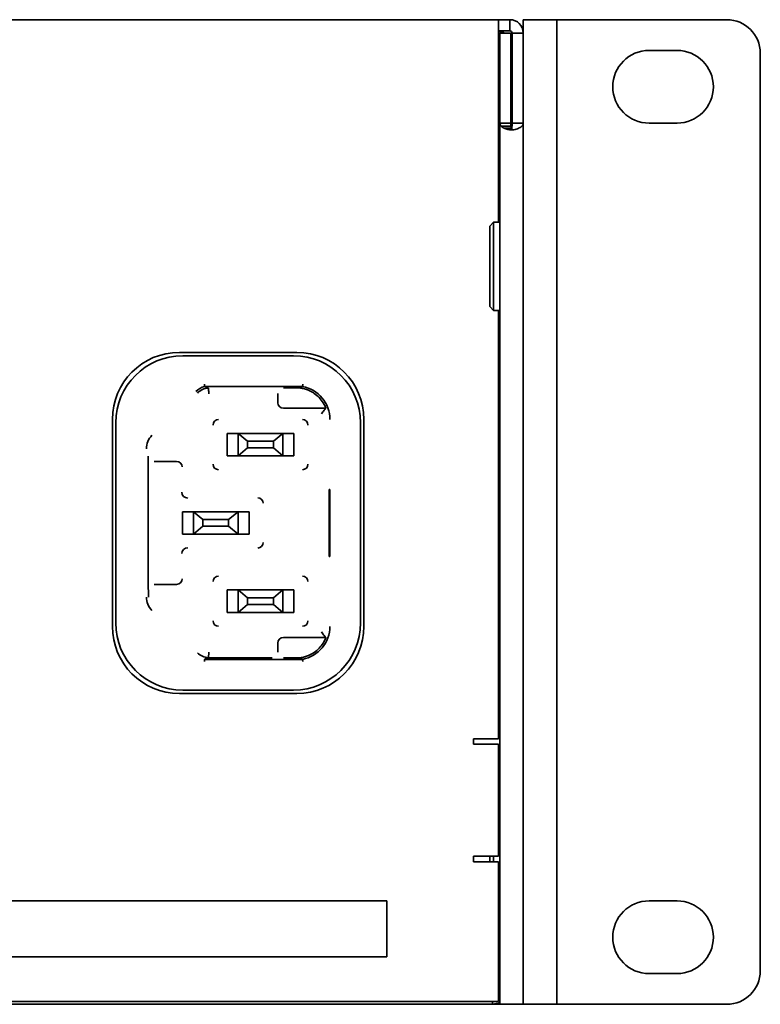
# Model space of a CAD drawing. Header units: millimetres. Extents: x -84 to 806, y -145 to 511.
# Tile 37 of 43: x 764 to 786, y 254 to 283. Entities that reach past the tile are written whole.
import ezdxf

# ---------------------------------------------------------------- set-up
doc = ezdxf.new("R2010")
doc.units = ezdxf.units.MM

msp = doc.modelspace()

# ---------------------------------------------------------------- linework, layer by layer
at = {"color": 7, "linetype": 'Continuous', "lineweight": 35}
for p, q in [((632.2702, 283.1125), (778.1368, 283.1125)), ((777.8035, 283.1069), (778.1368, 283.1069)), ((777.8035, 282.7125), (777.8035, 283.1069)), ((778.1368, 283.1069), (778.1368, 283.1125)), ((778.1368, 282.7782), (778.1368, 283.1069)), ((778.5368, 282.7125), (778.5368, 283.1125)), ((778.5368, 283.1125), (779.5368, 283.1125)), ((779.5368, 283.1125), (779.5368, 282.1125)), ((779.7824, 283.1125), (779.5368, 283.1125)), ((784.6035, 283.1125), (779.7824, 283.1125)), ((777.8035, 282.7782), (778.1368, 282.7782)), ((777.8035, 282.7458), (777.8368, 282.7458)), ((777.8035, 277.0791), (777.8035, 282.7125)), ((777.8368, 282.7125), (777.8368, 280.0278)), ((777.8368, 282.7125), (778.1702, 282.7125)), ((778.1702, 282.7125), (778.1702, 280.0278)), ((778.2035, 282.7125), (778.5368, 282.7125)), ((778.2035, 282.7125), (778.2035, 280.0278)), ((778.5368, 282.7125), (778.5368, 280.0278)), ((779.5368, 282.1125), (779.5368, 254.7625)), ((782.2868, 282.1958), (783.1202, 282.1958)), ((785.6035, 282.1125), (785.6035, 254.7625)), ((777.8035, 280.9125), (777.8368, 280.9125)), ((777.8368, 280.5208), (777.8035, 280.5208)), ((778.2035, 280.5208), (778.1702, 280.5208)), ((777.8368, 280.0278), (777.8368, 253.7625)), ((777.8368, 280.0278), (777.8647, 280.0278)), ((778.1702, 280.0278), (777.8647, 280.0278)), ((778.2035, 280.0278), (778.5213, 280.0278)), ((778.5213, 280.0278), (778.5368, 280.0278)), ((778.5368, 280.0278), (778.5368, 253.7625)), ((783.1202, 280.0291), (782.2868, 280.0291)), ((778.172, 279.9403), (777.8748, 279.9403)), ((778.1763, 279.878), (777.9654, 279.878)), ((778.1816, 279.8399), (778.0776, 279.8399)), ((778.1855, 279.8297), (778.1816, 279.8399)), ((777.8035, 277.8875), (777.8368, 277.8875)), ((777.6535, 277.0791), (777.5368, 276.9625)), ((777.8368, 277.0791), (777.6535, 277.0791)), ((777.6535, 277.0791), (777.6535, 274.4458)), ((777.5368, 274.5625), (777.5368, 276.9625)), ((778.5377, 275.0116), (778.5368, 275.0116)), ((778.5377, 274.7456), (778.5377, 275.0116)), ((778.5377, 274.7456), (778.5368, 274.7456)), ((778.5377, 273.8465), (778.5377, 274.7456)), ((777.5368, 274.5625), (777.6535, 274.4458)), ((777.6535, 274.4458), (777.8368, 274.4458)), ((777.8035, 261.6791), (777.8035, 274.4458)), ((778.5377, 273.8465), (778.5368, 273.8465)), ((778.5377, 273.2134), (778.5377, 273.8465)), ((777.8035, 273.4141), (777.8368, 273.4141)), ((768.2868, 273.1958), (771.7868, 273.1958)), ((771.6868, 273.0958), (768.3868, 273.0958)), ((778.5377, 273.2134), (778.5368, 273.2134)), ((771.9568, 272.1794), (769.0372, 272.1794)), ((771.3868, 272.1381), (771.8471, 272.1381)), ((771.2202, 271.969), (771.2202, 271.6958)), ((771.3868, 271.5291), (772.6513, 271.5291)), ((766.2868, 265.0291), (766.2868, 271.1958)), ((773.7868, 271.1958), (773.7868, 265.0291)), ((766.3868, 271.0958), (766.3868, 265.1291)), ((773.6868, 265.1291), (773.6868, 271.0958)), ((769.7118, 270.7791), (769.7118, 270.1125)), ((769.7118, 270.7791), (769.9702, 270.7791)), ((769.9702, 270.7791), (770.0368, 270.7791)), ((770.0368, 270.7791), (771.3702, 270.7791)), ((770.3202, 270.5458), (770.0368, 270.7791)), ((770.0368, 270.7791), (770.0368, 270.1125)), ((771.3702, 270.7791), (771.0868, 270.5458)), ((771.3702, 270.1125), (771.3702, 270.7791)), ((771.3702, 270.7791), (771.4368, 270.7791)), ((771.4368, 270.7791), (771.6952, 270.7791)), ((771.6952, 270.1125), (771.6952, 270.7791)), ((770.0368, 270.1125), (770.3202, 270.3458)), ((771.0868, 270.5458), (770.3202, 270.5458)), ((770.3202, 270.3458), (770.3202, 270.5458)), ((770.3202, 270.3458), (771.0868, 270.3458)), ((771.0868, 270.3458), (771.0868, 270.5458)), ((771.0868, 270.3458), (771.3702, 270.1125)), ((777.8368, 270.5791), (777.8035, 270.5791)), ((769.7118, 270.1125), (769.9702, 270.1125)), ((770.0368, 270.1125), (769.9702, 270.1125)), ((770.0368, 270.1125), (771.3702, 270.1125)), ((771.4368, 270.1125), (771.3702, 270.1125)), ((771.6952, 270.1125), (771.4368, 270.1125)), ((777.8035, 270.2625), (777.8368, 270.2625)), ((767.356, 266.3917), (767.356, 269.8332)), ((768.2035, 269.9445), (767.5345, 269.9445)), ((777.8368, 269.7541), (777.8035, 269.7541)), ((772.7518, 269.1125), (772.7673, 269.1125)), ((772.7518, 267.1125), (772.7518, 269.1125)), ((772.7673, 269.1125), (772.7673, 267.1125)), ((768.3785, 268.4458), (768.3785, 267.7791)), ((768.3785, 268.4458), (768.6368, 268.4458)), ((768.6368, 268.4458), (768.7035, 268.4458)), ((768.9868, 268.2125), (768.7035, 268.4458)), ((770.0368, 268.4458), (768.7035, 268.4458)), ((768.7035, 268.4458), (768.7035, 267.7791)), ((770.0368, 268.4458), (769.7535, 268.2125)), ((770.0368, 267.7791), (770.0368, 268.4458)), ((770.0368, 268.4458), (770.1035, 268.4458)), ((770.3618, 268.4458), (770.1035, 268.4458)), ((770.3618, 267.7791), (770.3618, 268.4458)), ((768.7035, 267.7791), (768.9868, 268.0125)), ((769.7535, 268.2125), (768.9868, 268.2125)), ((768.9868, 268.2125), (768.9868, 268.0125)), ((768.9868, 268.0125), (769.7535, 268.0125)), ((769.7535, 268.2125), (769.7535, 268.0125)), ((769.7535, 268.0125), (770.0368, 267.7791)), ((768.6368, 267.7791), (768.3785, 267.7791)), ((768.7035, 267.7791), (768.6368, 267.7791)), ((770.0368, 267.7791), (768.7035, 267.7791)), ((770.1035, 267.7791), (770.0368, 267.7791)), ((770.3618, 267.7791), (770.1035, 267.7791)), ((772.7673, 267.1125), (772.7518, 267.1125)), ((777.8035, 267.1208), (777.8368, 267.1208)), ((767.5345, 266.2804), (768.2035, 266.2804)), ((767.3685, 265.9029), (767.3685, 266.1139)), ((769.7118, 266.1125), (769.7118, 265.4458)), ((769.7118, 266.1125), (769.9702, 266.1125)), ((769.9702, 266.1125), (770.0368, 266.1125)), ((770.0368, 266.1125), (770.0368, 265.4458)), ((770.3202, 265.8791), (770.0368, 266.1125)), ((770.0368, 266.1125), (771.3702, 266.1125)), ((771.3702, 266.1125), (771.0868, 265.8791)), ((771.3702, 265.4458), (771.3702, 266.1125)), ((771.3702, 266.1125), (771.4368, 266.1125)), ((771.4368, 266.1125), (771.6952, 266.1125)), ((771.6952, 265.4458), (771.6952, 266.1125)), ((770.0368, 265.4458), (770.3202, 265.6791)), ((770.3202, 265.6791), (770.3202, 265.8791)), ((771.0868, 265.8791), (770.3202, 265.8791)), ((770.3202, 265.6791), (771.0868, 265.6791)), ((771.0868, 265.6791), (771.0868, 265.8791)), ((771.0868, 265.6791), (771.3702, 265.4458)), ((769.7118, 265.4458), (769.9702, 265.4458)), ((770.0368, 265.4458), (769.9702, 265.4458)), ((770.0368, 265.4458), (771.3702, 265.4458)), ((771.4368, 265.4458), (771.3702, 265.4458)), ((771.6952, 265.4458), (771.4368, 265.4458)), ((771.2202, 264.5291), (771.2202, 264.256)), ((772.6513, 264.6958), (771.3868, 264.6958)), ((769.0372, 264.0455), (771.9568, 264.0455)), ((771.0535, 264.0945), (769.1564, 264.0945)), ((771.8471, 264.0868), (771.3868, 264.0868)), ((771.7868, 263.0291), (768.2868, 263.0291)), ((768.3868, 263.1291), (771.6868, 263.1291)), ((778.5377, 263.0274), (778.5368, 263.0274)), ((778.5377, 262.6799), (778.5377, 263.0274)), ((777.8368, 262.8108), (777.8035, 262.8108)), ((778.5377, 262.6799), (778.5368, 262.6799)), ((778.5377, 261.7649), (778.5377, 262.6799)), ((777.8035, 261.6791), (777.058, 261.6791)), ((777.058, 261.6791), (777.058, 261.5125)), ((777.058, 261.5125), (777.2246, 261.5125)), ((777.2246, 261.5125), (777.8035, 261.5125)), ((777.8035, 258.1791), (777.8035, 261.5125)), ((778.5377, 261.7649), (778.5368, 261.7649)), ((778.5377, 261.1975), (778.5377, 261.7649)), ((777.8035, 261.4141), (777.8368, 261.4141)), ((778.5377, 261.1975), (778.5368, 261.1975)), ((777.8035, 260.6125), (777.8368, 260.6125)), ((777.8368, 260.2625), (777.8035, 260.2625)), ((777.8035, 259.2625), (777.8368, 259.2625)), ((777.8368, 258.9875), (777.8035, 258.9875)), ((777.058, 258.1791), (777.058, 258.0125)), ((777.2246, 258.1791), (777.058, 258.1791)), ((777.058, 258.0125), (777.8035, 258.0125)), ((777.8035, 258.1791), (777.2246, 258.1791)), ((777.5368, 258.0125), (777.5368, 258.1791)), ((777.6535, 258.1791), (777.6535, 258.0125)), ((777.8035, 253.8458), (777.8035, 258.0125)), ((777.8368, 257.2291), (777.8035, 257.2291)), ((756.8045, 256.8458), (774.4712, 256.8458)), ((774.4712, 256.8458), (774.4712, 255.1791)), ((782.2868, 256.8458), (783.1202, 256.8458)), ((777.8368, 256.0958), (777.8035, 256.0958)), ((774.4712, 255.1791), (756.8045, 255.1791)), ((779.5368, 254.7625), (779.5368, 253.7625)), ((783.1202, 254.6791), (782.2868, 254.6791)), ((777.8035, 254.3413), (777.8368, 254.3413)), ((777.8368, 254.2254), (777.8035, 254.1756)), ((777.8035, 253.8458), (632.6035, 253.8458)), ((777.6246, 253.7625), (632.7824, 253.7625)), ((777.6246, 253.7625), (777.6246, 253.8458)), ((777.8368, 253.8047), (777.6246, 253.7625)), ((777.8368, 253.7625), (777.6246, 253.7625)), ((777.8368, 253.7625), (778.5368, 253.7625)), ((779.5368, 253.7625), (778.5368, 253.7625)), ((779.7824, 253.7625), (779.5368, 253.7625)), ((784.6035, 253.7625), (779.7824, 253.7625))]:
    msp.add_line(p, q, dxfattribs=at)
for centre, radius, start, end in [((778.1368, 282.7125), 0.4, 0, 90), ((784.6035, 282.1125), 1, 0, 90), ((777.8368, 282.4125), 0.3333, 64.15807, 90), ((778.1368, 282.7125), 0.0667, 0, 90), ((782.2868, 281.1125), 1.0833, 90, 270), ((783.1202, 281.1125), 1.0833, 270, 90), ((768.2868, 271.1958), 2, 90, 180), ((768.3868, 271.0958), 2, 90, 180), ((771.6868, 271.0958), 2, 0, 90), ((771.7868, 271.1958), 2, 0, 90), ((769.1773, 271.6291), 0.5678, 104.2794, 135), ((769.1773, 271.6291), 0.5017, 92.37938, 135), ((771.7702, 271.1958), 1.0012, 0, 79.25816), ((771.7702, 271.1958), 0.9438, 31.99036, 55.27158), ((771.3868, 271.6958), 0.1667, 180, 270), ((769.4535, 271.0291), 0.1654, 90, 180), ((771.9535, 271.0291), 0.1654, 0, 90), ((767.8702, 270.322), 0.5678, 135, 180), ((768.2035, 269.7791), 0.1654, 0, 90), ((769.4535, 269.8625), 0.1654, 180, 270), ((771.9535, 269.8625), 0.1654, 270, 0), ((768.5368, 269.0291), 0.1776, 180, 270), ((770.6202, 268.6958), 0.1654, 0, 90), ((770.6202, 267.5291), 0.1654, 270, 360), ((768.5368, 267.1958), 0.1776, 90, 180), ((769.4535, 266.3625), 0.1654, 90, 180), ((771.9535, 266.3625), 0.1654, 0, 90), ((768.2035, 266.4458), 0.1654, 270, 0), ((767.8702, 265.9029), 0.5678, 180, 225), ((768.3868, 265.1291), 2, 180, 270), ((769.4535, 265.1958), 0.1654, 180, 270), ((771.6868, 265.1291), 2, 270, 0), ((771.9535, 265.1958), 0.1654, 270, 0), ((768.2868, 265.0291), 2, 180, 270), ((771.7868, 265.0291), 2, 270, 0), ((771.7702, 265.0291), 1.0012, 280.74184, 0), ((771.3868, 264.5291), 0.1667, 90, 180), ((771.7702, 265.0291), 0.9438, 304.72842, 328.00964), ((769.1773, 264.5958), 0.5017, 225, 267.61984), ((782.2868, 255.7625), 1.0833, 90, 270), ((783.1202, 255.7625), 1.0833, 270, 90), ((784.6035, 254.7625), 1, 270, 0)]:
    msp.add_arc(centre, radius, start, end, dxfattribs=at)
for points in [[(777.8748, 279.9403), (777.8499, 279.9696), (777.8368, 279.9986), (777.8368, 280.0278)], [(778.172, 279.9403), (778.1708, 279.9695), (778.1702, 279.9986), (778.1702, 280.0278)], [(777.9654, 279.878), (777.9278, 279.8988), (777.8968, 279.9195), (777.8748, 279.9403)], [(778.0776, 279.8399), (778.0369, 279.8526), (777.9986, 279.8653), (777.9654, 279.878)], [(778.1876, 279.8263), (778.1503, 279.8308), (778.113, 279.8353), (778.0776, 279.8399)], [(778.1763, 279.878), (778.1745, 279.8988), (778.173, 279.9196), (778.172, 279.9403)], [(778.1816, 279.8399), (778.1797, 279.8526), (778.1779, 279.8653), (778.1763, 279.878)], [(767.356, 269.8332), (767.356, 269.8767), (767.3561, 269.9186), (767.3563, 269.9569)], [(767.3563, 266.2681), (767.3561, 266.3063), (767.356, 266.3481), (767.356, 266.3917)]]:
    msp.add_open_spline(points, degree=3, dxfattribs=at)
for points, knots in [([(778.2035, 280.0278), (778.2035, 280.0167), (778.2034, 280.0056), (778.2032, 279.9946), (778.2031, 279.9835), (778.2028, 279.9724), (778.2024, 279.9614), (778.2017, 279.9388), (778.2005, 279.9163), (778.1986, 279.8938), (778.1976, 279.8825), (778.1965, 279.8711), (778.195, 279.8599), (778.1945, 279.8558), (778.1939, 279.8518), (778.1932, 279.8477), (778.1928, 279.8451), (778.1923, 279.8425), (778.1918, 279.8398), (778.1914, 279.8381), (778.1911, 279.8364), (778.1906, 279.8347), (778.1904, 279.8336), (778.1901, 279.8325), (778.1897, 279.8314), (778.1895, 279.8307), (778.1892, 279.83), (778.189, 279.8293), (778.1888, 279.8289), (778.1886, 279.8284), (778.1884, 279.828), (778.1881, 279.8275), (778.1879, 279.8271), (778.1875, 279.8267), (778.1874, 279.8266), (778.1873, 279.8265), (778.1871, 279.8264), (778.1871, 279.8264), (778.187, 279.8263), (778.1869, 279.8263)], [0, 0, 0, 0, 0.00010000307, 0.00010000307, 0.00010000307, 0.00020000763, 0.00020000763, 0.00020000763, 0.00040401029, 0.00040401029, 0.00040401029, 0.00050657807, 0.00050657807, 0.00050657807, 0.00054345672, 0.00054345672, 0.00054345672, 0.00056760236, 0.00056760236, 0.00056760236, 0.00058337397, 0.00058337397, 0.00058337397, 0.00059366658, 0.00059366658, 0.00059366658, 0.00060038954, 0.00060038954, 0.00060038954, 0.00060479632, 0.00060479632, 0.00060479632, 0.00060924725, 0.00060924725, 0.00060924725, 0.00061073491, 0.00061073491, 0.00061073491, 0.00061162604, 0.00061162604, 0.00061162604, 0.00061162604]), ([(778.5368, 280.0278), (778.5368, 280.0039), (778.5287, 279.9809), (778.4966, 279.9375), (778.4724, 279.9169), (778.4257, 279.8891), (778.4086, 279.8804), (778.3709, 279.8641), (778.3502, 279.8565), (778.2856, 279.8369), (778.2373, 279.8269), (778.1876, 279.8263)], [0, 0, 0, 0, 0.25, 0.25, 0.5, 0.5, 0.625, 0.625, 0.75, 0.75, 1, 1, 1, 1]), ([(769.0372, 272.1794), (769.0372, 272.1796), (769.0363, 272.1869), (769.0332, 272.2115), (769.0311, 272.2289), (769.0291, 272.2461)], [0, 0, 0, 0, 0.5, 0.5, 1, 1, 1, 1]), ([(769.0372, 272.1794), (769.0498, 272.1712), (769.0633, 272.1631), (769.0878, 272.1508), (769.0967, 272.1467), (769.113, 272.1406), (769.1189, 272.1385), (769.1297, 272.1355), (769.1337, 272.1345), (769.143, 272.1324), (769.1478, 272.1314), (769.1564, 272.1304)], [0, 0, 0, 0, 0.5, 0.5, 0.75, 0.75, 0.875, 0.875, 0.9375, 0.9375, 1, 1, 1, 1]), ([(769.1564, 272.1304), (769.1565, 272.13), (769.1568, 272.1118), (769.1582, 272.0504), (769.1592, 272.0069), (769.1603, 271.9637)], [0, 0, 0, 0, 0.5, 0.5, 1, 1, 1, 1]), ([(772.3078, 271.9715), (772.2709, 271.9971), (772.233, 272.0195), (772.1551, 272.0589), (772.1152, 272.0757), (772.0358, 272.1031), (771.9959, 272.1139), (771.9358, 272.1262), (771.9157, 272.1297), (771.8862, 272.1338), (771.8764, 272.135), (771.8626, 272.1365), (771.8581, 272.137), (771.8504, 272.1377), (771.847, 272.1381), (771.8471, 272.1381)], [0, 0, 0, 0, 0.25, 0.25, 0.5, 0.5, 0.75, 0.75, 0.875, 0.875, 0.9375, 0.9375, 0.96875, 0.96875, 1, 1, 1, 1]), ([(771.8471, 272.1381), (771.862, 272.1416), (771.8733, 272.145), (771.894, 272.1519), (771.9032, 272.1553), (771.9287, 272.1656), (771.9432, 272.1725), (771.9568, 272.1794)], [0, 0, 0, 0, 0.25, 0.25, 0.5, 0.5, 1, 1, 1, 1]), ([(771.9568, 272.1794), (771.9568, 272.1796), (771.9575, 272.1869), (771.9598, 272.2115), (771.9614, 272.2288), (771.9629, 272.2461)], [0, 0, 0, 0, 0.5, 0.5, 1, 1, 1, 1]), ([(772.6437, 271.5291), (772.6436, 271.5289), (772.6395, 271.523), (772.6255, 271.5029), (772.6156, 271.4888), (772.5805, 271.4401), (772.5507, 271.4004), (772.5202, 271.3625)], [0, 0, 0, 0, 0.25, 0.25, 0.5, 0.5, 1, 1, 1, 1]), ([(772.6513, 271.5291), (772.6518, 271.5291), (772.6448, 271.55), (772.6237, 271.5983), (772.6148, 271.617), (772.5944, 271.656), (772.583, 271.676), (772.5706, 271.6958)], [0, 0, 0, 0, 0.5, 0.5, 0.75, 0.75, 1, 1, 1, 1]), ([(767.3563, 269.9569), (767.3564, 269.965), (767.3565, 269.9821), (767.3567, 270.0073), (767.3569, 270.0344), (767.3572, 270.0659), (767.3574, 270.0885), (767.3575, 270.1015)], [0, 0, 0, 0, 0.15249794, 0.31845571, 0.49855966, 0.70941583, 1, 1, 1, 1]), ([(767.3575, 266.1234), (767.3574, 266.1363), (767.3572, 266.1588), (767.3568, 266.1942), (767.3566, 266.229), (767.3564, 266.2555), (767.3563, 266.2681)], [0, 0, 0, 0, 0.2870563, 0.501919, 0.7641619, 1, 1, 1, 1]), ([(772.6437, 264.6958), (772.6436, 264.696), (772.6395, 264.7019), (772.6255, 264.722), (772.6156, 264.7361), (772.5805, 264.7848), (772.5507, 264.8245), (772.5202, 264.8625)], [0, 0, 0, 0, 0.25, 0.25, 0.5, 0.5, 1, 1, 1, 1]), ([(772.5706, 264.5291), (772.5954, 264.5687), (772.6163, 264.6099), (772.6378, 264.6589), (772.6431, 264.6722), (772.65, 264.6908), (772.6516, 264.6958), (772.6513, 264.6958)], [0, 0, 0, 0, 0.5, 0.5, 0.75, 0.75, 1, 1, 1, 1]), ([(769.1564, 264.0946), (769.1564, 264.0949), (769.1565, 264.0957), (769.1566, 264.1007), (769.1567, 264.1084), (769.157, 264.1189), (769.1572, 264.1317), (769.1576, 264.1466), (769.1579, 264.1632), (769.1583, 264.1813), (769.1588, 264.2005), (769.1592, 264.2204), (769.1597, 264.2407), (769.1601, 264.2544), (769.1603, 264.2612)], [0, 0, 0, 0, 0.0882951, 0.1756868, 0.2621758, 0.3477626, 0.4324477, 0.5162313, 0.5991136, 0.6810945, 0.762174, 0.8423516, 0.9216271, 1, 1, 1, 1]), ([(771.8471, 264.0868), (771.847, 264.0868), (771.8505, 264.0872), (771.8583, 264.088), (771.8628, 264.0884), (771.8766, 264.0899), (771.8863, 264.0911), (771.9158, 264.0953), (771.936, 264.0987), (771.9961, 264.111), (772.036, 264.1219), (772.1547, 264.1629), (772.234, 264.2023), (772.3078, 264.2535)], [0, 0, 0, 0, 0.03125, 0.03125, 0.0625, 0.0625, 0.125, 0.125, 0.25, 0.25, 0.5, 0.5, 1, 1, 1, 1]), ([(769.0372, 264.0455), (769.0372, 264.0453), (769.0363, 264.038), (769.0332, 264.0134), (769.0311, 263.996), (769.0291, 263.9788)], [0, 0, 0, 0, 0.5, 0.5, 1, 1, 1, 1]), ([(769.1564, 264.0946), (769.1478, 264.0935), (769.143, 264.0925), (769.1337, 264.0905), (769.1297, 264.0894), (769.1189, 264.0864), (769.113, 264.0843), (769.0967, 264.0782), (769.0878, 264.0741), (769.0633, 264.0619), (769.0498, 264.0537), (769.0372, 264.0455)], [0, 0, 0, 0, 0.0625, 0.0625, 0.125, 0.125, 0.25, 0.25, 0.5, 0.5, 1, 1, 1, 1]), ([(771.9568, 264.0455), (771.9432, 264.0524), (771.9287, 264.0593), (771.9032, 264.0696), (771.894, 264.073), (771.8733, 264.0799), (771.862, 264.0834), (771.8471, 264.0868)], [0, 0, 0, 0, 0.5, 0.5, 0.75, 0.75, 1, 1, 1, 1]), ([(771.9568, 264.0455), (771.9568, 264.0453), (771.9575, 264.038), (771.9598, 264.0134), (771.9614, 263.9961), (771.9629, 263.9788)], [0, 0, 0, 0, 0.5, 0.5, 1, 1, 1, 1])]:
    msp.add_open_spline(points, degree=3, knots=knots, dxfattribs=at)

doc.saveas('drawing.dxf')
